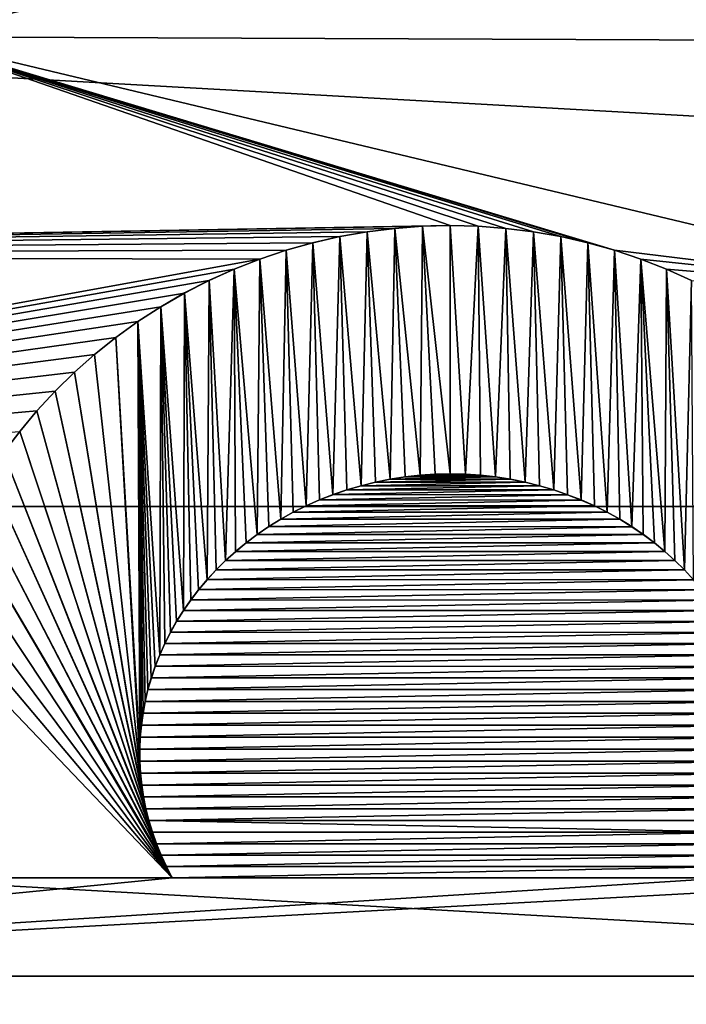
# Model space of a CAD drawing. Header units: metres. Extents: x -99 to 99, y -314 to 25.
# Tile 54 of 256: x -77.69 to -75.85, y -3.61 to -0.9. Entities that reach past the tile are written whole.
import ezdxf

# ---------------------------------------------------------------- set-up
doc = ezdxf.new("R2010")
doc.units = ezdxf.units.M
doc.layers.add('solid_K2442E1000C35', color=7, linetype='CONTINUOUS')

msp = doc.modelspace()

# ---------------------------------------------------------------- linework, layer by layer
at = {"layer": 'solid_K2442E1000C35'}
for points in [[(-56.625797, -2.239605, -4), (-96.5, 0, -4), (-56.5, 0, -4)], [(-96.374207, -2.239605, -4), (-96.5, 0, -4), (-56.625797, -2.239605, -4)], [(-76.490227, -0.598325, 109.29937), (-78, -0.257143, 109.29937), (-78, -0.942857, 109.29937)], [(-76.490227, -0.598325, 109.29937), (-78, -0.942857, 109.29937), (-75, -0.954111, 109.29937)], [(-76.490227, -0.598325, 109.249374), (-75, -0.954111, 109.249374), (-71.561562, -0.782206, 109.249374)], [(-75, -0.954111, 109.29937), (-75, -0.954111, 109.249374), (-76.490227, -0.598325, 109.249374)], [(-76.490227, -0.598325, 109.29937), (-75, -0.954111, 109.29937), (-76.490227, -0.598325, 109.249374)], [(-76.500046, -1.463575, 109.249374), (-78, -0.942857, 109.249374), (-81.255264, -1.545127, 109.249374)], [(-76.046585, -1.53174, 109.249374), (-75, -1.659098, 109.249374), (-78, -0.942857, 109.249374)], [(-78, -0.942857, 109.29937), (-78, -0.942857, 109.249374), (-75, -1.659098, 109.249374)], [(-76.120148, -1.51107, 109.249374), (-76.046585, -1.53174, 109.249374), (-78, -0.942857, 109.249374)], [(-76.194862, -1.494041, 109.249374), (-76.120148, -1.51107, 109.249374), (-78, -0.942857, 109.249374)], [(-76.27034, -1.480754, 109.249374), (-76.194862, -1.494041, 109.249374), (-78, -0.942857, 109.249374)], [(-76.346626, -1.471218, 109.249374), (-76.27034, -1.480754, 109.249374), (-78, -0.942857, 109.249374)], [(-76.423241, -1.46548, 109.249374), (-76.346626, -1.471218, 109.249374), (-78, -0.942857, 109.249374)], [(-76.500046, -1.463575, 109.249374), (-76.423241, -1.46548, 109.249374), (-78, -0.942857, 109.249374)], [(-75, -1.659098, 109.29937), (-78, -0.942857, 109.29937), (-75, -1.659098, 109.249374)], [(-75, -0.954111, 109.29937), (-78, -0.942857, 109.29937), (-75, -1.659098, 109.29937)], [(-76.576843, -1.465485, 109.249374), (-76.500046, -1.463575, 109.249374), (-81.255264, -1.545127, 109.249374)], [(-76.653465, -1.471228, 109.249374), (-76.576843, -1.465485, 109.249374), (-81.255264, -1.545127, 109.249374)], [(-76.653419, -1.471222, 109.29937), (-76.576843, -1.465485, 109.249374), (-76.653465, -1.471228, 109.249374)], [(-76.653419, -1.471222, 109.29937), (-76.576797, -1.465483, 109.29937), (-76.576843, -1.465485, 109.249374)], [(-76.583366, -2.152952, 109.29937), (-76.576797, -1.465483, 109.29937), (-76.653419, -1.471222, 109.29937)], [(-76.541695, -2.150208, 109.29937), (-76.576797, -1.465483, 109.29937), (-76.583366, -2.152952, 109.29937)], [(-76.576797, -1.465483, 109.29937), (-76.500046, -1.463575, 109.249374), (-76.576843, -1.465485, 109.249374)], [(-76.576797, -1.465483, 109.29937), (-76.5, -1.463575, 109.29937), (-76.500046, -1.463575, 109.249374)], [(-76.5, -2.149286, 109.29937), (-76.5, -1.463575, 109.29937), (-76.576797, -1.465483, 109.29937)], [(-76.5, -2.149286, 109.29937), (-76.576797, -1.465483, 109.29937), (-76.541695, -2.150208, 109.29937)], [(-76.5, -1.463575, 109.29937), (-76.423241, -1.46548, 109.249374), (-76.500046, -1.463575, 109.249374)], [(-76.5, -1.463575, 109.29937), (-76.423203, -1.465483, 109.29937), (-76.423241, -1.46548, 109.249374)], [(-76.458305, -2.150208, 109.29937), (-76.423203, -1.465483, 109.29937), (-76.5, -1.463575, 109.29937)], [(-76.458305, -2.150208, 109.29937), (-76.5, -1.463575, 109.29937), (-76.5, -2.149286, 109.29937)], [(-76.416634, -2.152952, 109.29937), (-76.423203, -1.465483, 109.29937), (-76.458305, -2.150208, 109.29937)], [(-76.423203, -1.465483, 109.29937), (-76.346626, -1.471218, 109.249374), (-76.423241, -1.46548, 109.249374)], [(-76.423203, -1.465483, 109.29937), (-76.346581, -1.471222, 109.29937), (-76.346626, -1.471218, 109.249374)], [(-76.37532, -2.15749, 109.29937), (-76.346581, -1.471222, 109.29937), (-76.423203, -1.465483, 109.29937)], [(-76.37532, -2.15749, 109.29937), (-76.423203, -1.465483, 109.29937), (-76.416634, -2.152952, 109.29937)], [(-76.729752, -1.480769, 109.249374), (-76.653465, -1.471228, 109.249374), (-81.255264, -1.545127, 109.249374)], [(-76.805222, -1.494058, 109.249374), (-76.729752, -1.480769, 109.249374), (-81.255264, -1.545127, 109.249374)], [(-76.879929, -1.511089, 109.249374), (-76.805222, -1.494058, 109.249374), (-81.255264, -1.545127, 109.249374)], [(-76.879883, -1.511077, 109.29937), (-76.805222, -1.494058, 109.249374), (-76.879929, -1.511089, 109.249374)], [(-76.879883, -1.511077, 109.29937), (-76.805168, -1.494048, 109.29937), (-76.805222, -1.494058, 109.249374)], [(-76.823929, -2.206506, 109.29937), (-76.805168, -1.494048, 109.29937), (-76.879883, -1.511077, 109.29937)], [(-76.785461, -2.193333, 109.29937), (-76.805168, -1.494048, 109.29937), (-76.823929, -2.206506, 109.29937)], [(-76.805168, -1.494048, 109.29937), (-76.729752, -1.480769, 109.249374), (-76.805222, -1.494058, 109.249374)], [(-76.805168, -1.494048, 109.29937), (-76.729698, -1.480761, 109.29937), (-76.729752, -1.480769, 109.249374)], [(-76.746208, -2.181791, 109.29937), (-76.729698, -1.480761, 109.29937), (-76.805168, -1.494048, 109.29937)], [(-76.746208, -2.181791, 109.29937), (-76.805168, -1.494048, 109.29937), (-76.785461, -2.193333, 109.29937)], [(-76.706329, -2.171981, 109.29937), (-76.729698, -1.480761, 109.29937), (-76.746208, -2.181791, 109.29937)], [(-76.729698, -1.480761, 109.29937), (-76.653465, -1.471228, 109.249374), (-76.729752, -1.480769, 109.249374)], [(-76.729698, -1.480761, 109.29937), (-76.653419, -1.471222, 109.29937), (-76.653465, -1.471228, 109.249374)], [(-76.66571, -2.163851, 109.29937), (-76.653419, -1.471222, 109.29937), (-76.729698, -1.480761, 109.29937)], [(-76.66571, -2.163851, 109.29937), (-76.729698, -1.480761, 109.29937), (-76.706329, -2.171981, 109.29937)], [(-76.62468, -2.15749, 109.29937), (-76.653419, -1.471222, 109.29937), (-76.66571, -2.163851, 109.29937)], [(-76.583366, -2.152952, 109.29937), (-76.653419, -1.471222, 109.29937), (-76.62468, -2.15749, 109.29937)], [(-76.33429, -2.163851, 109.29937), (-76.346581, -1.471222, 109.29937), (-76.37532, -2.15749, 109.29937)], [(-76.346581, -1.471222, 109.29937), (-76.27034, -1.480754, 109.249374), (-76.346626, -1.471218, 109.249374)], [(-76.346581, -1.471222, 109.29937), (-76.270302, -1.480761, 109.29937), (-76.27034, -1.480754, 109.249374)], [(-76.293671, -2.171981, 109.29937), (-76.270302, -1.480761, 109.29937), (-76.346581, -1.471222, 109.29937)], [(-76.293671, -2.171981, 109.29937), (-76.346581, -1.471222, 109.29937), (-76.33429, -2.163851, 109.29937)], [(-76.253792, -2.181791, 109.29937), (-76.270302, -1.480761, 109.29937), (-76.293671, -2.171981, 109.29937)], [(-76.270302, -1.480761, 109.29937), (-76.194862, -1.494041, 109.249374), (-76.27034, -1.480754, 109.249374)], [(-76.270302, -1.480761, 109.29937), (-76.194832, -1.494048, 109.29937), (-76.194862, -1.494041, 109.249374)], [(-76.214539, -2.193333, 109.29937), (-76.194832, -1.494048, 109.29937), (-76.270302, -1.480761, 109.29937)], [(-76.214539, -2.193333, 109.29937), (-76.270302, -1.480761, 109.29937), (-76.253792, -2.181791, 109.29937)], [(-76.176071, -2.206506, 109.29937), (-76.194832, -1.494048, 109.29937), (-76.214539, -2.193333, 109.29937)], [(-76.194832, -1.494048, 109.29937), (-76.120148, -1.51107, 109.249374), (-76.194862, -1.494041, 109.249374)], [(-76.194832, -1.494048, 109.29937), (-76.120117, -1.511077, 109.29937), (-76.120148, -1.51107, 109.249374)], [(-76.138588, -2.221209, 109.29937), (-76.120117, -1.511077, 109.29937), (-76.194832, -1.494048, 109.29937)], [(-76.138588, -2.221209, 109.29937), (-76.194832, -1.494048, 109.29937), (-76.176071, -2.206506, 109.29937)], [(-76.953491, -1.531765, 109.249374), (-76.879929, -1.511089, 109.249374), (-81.255264, -1.545127, 109.249374)], [(-76.953445, -1.531748, 109.29937), (-76.879929, -1.511089, 109.249374), (-76.953491, -1.531765, 109.249374)], [(-76.953445, -1.531748, 109.29937), (-76.879883, -1.511077, 109.29937), (-76.879929, -1.511089, 109.249374)], [(-76.89801, -2.237508, 109.29937), (-76.879883, -1.511077, 109.29937), (-76.953445, -1.531748, 109.29937)], [(-76.861412, -2.221209, 109.29937), (-76.879883, -1.511077, 109.29937), (-76.89801, -2.237508, 109.29937)], [(-76.823929, -2.206506, 109.29937), (-76.879883, -1.511077, 109.29937), (-76.861412, -2.221209, 109.29937)], [(-76.10199, -2.237508, 109.29937), (-76.120117, -1.511077, 109.29937), (-76.138588, -2.221209, 109.29937)], [(-76.120117, -1.511077, 109.29937), (-76.046585, -1.53174, 109.249374), (-76.120148, -1.51107, 109.249374)], [(-76.120117, -1.511077, 109.29937), (-76.046555, -1.531748, 109.29937), (-76.046585, -1.53174, 109.249374)], [(-76.066467, -2.255244, 109.29937), (-76.046555, -1.531748, 109.29937), (-76.120117, -1.511077, 109.29937)], [(-76.066467, -2.255244, 109.29937), (-76.120117, -1.511077, 109.29937), (-76.10199, -2.237508, 109.29937)], [(-77.025978, -1.5561, 109.249374), (-76.953491, -1.531765, 109.249374), (-81.255264, -1.545127, 109.249374)], [(-77.025978, -1.5561, 109.249374), (-81.255264, -1.545127, 109.249374), (-80.955009, -2.269986, 109.249374)], [(-77.025909, -1.556075, 109.29937), (-76.953491, -1.531765, 109.249374), (-77.025978, -1.5561, 109.249374)], [(-77.025909, -1.556075, 109.29937), (-76.953445, -1.531748, 109.29937), (-76.953491, -1.531765, 109.249374)], [(-76.96785, -2.274332, 109.29937), (-76.953445, -1.531748, 109.29937), (-77.025909, -1.556075, 109.29937)], [(-76.933533, -2.255244, 109.29937), (-76.953445, -1.531748, 109.29937), (-76.96785, -2.274332, 109.29937)], [(-76.89801, -2.237508, 109.29937), (-76.953445, -1.531748, 109.29937), (-76.933533, -2.255244, 109.29937)], [(-76.03215, -2.274332, 109.29937), (-76.046555, -1.531748, 109.29937), (-76.066467, -2.255244, 109.29937)], [(-76.046585, -1.53174, 109.249374), (-75.974121, -1.556063, 109.249374), (-75, -1.659098, 109.249374)], [(-76.046555, -1.531748, 109.29937), (-75.974121, -1.556063, 109.249374), (-76.046585, -1.53174, 109.249374)], [(-76.046555, -1.531748, 109.29937), (-75.974091, -1.556075, 109.29937), (-75.974121, -1.556063, 109.249374)], [(-75.998955, -2.294827, 109.29937), (-75.974091, -1.556075, 109.29937), (-76.046555, -1.531748, 109.29937)], [(-75.998955, -2.294827, 109.29937), (-76.046555, -1.531748, 109.29937), (-76.03215, -2.274332, 109.29937)], [(-77.096855, -1.583892, 109.249374), (-77.025978, -1.5561, 109.249374), (-80.955009, -2.269986, 109.249374)], [(-77.096786, -1.583863, 109.29937), (-77.025978, -1.5561, 109.249374), (-77.096855, -1.583892, 109.249374)], [(-77.096786, -1.583863, 109.29937), (-77.025909, -1.556075, 109.29937), (-77.025978, -1.5561, 109.249374)], [(-77.032921, -2.316518, 109.29937), (-77.025909, -1.556075, 109.29937), (-77.096786, -1.583863, 109.29937)], [(-77.001045, -2.294827, 109.29937), (-77.025909, -1.556075, 109.29937), (-77.032921, -2.316518, 109.29937)], [(-76.96785, -2.274332, 109.29937), (-77.025909, -1.556075, 109.29937), (-77.001045, -2.294827, 109.29937)], [(-75.967079, -2.316518, 109.29937), (-75.974091, -1.556075, 109.29937), (-75.998955, -2.294827, 109.29937)], [(-75.974121, -1.556063, 109.249374), (-75.903236, -1.583851, 109.249374), (-75, -1.659098, 109.249374)], [(-75.974091, -1.556075, 109.29937), (-75.903236, -1.583851, 109.249374), (-75.974121, -1.556063, 109.249374)], [(-75.974091, -1.556075, 109.29937), (-75.903214, -1.583863, 109.29937), (-75.903236, -1.583851, 109.249374)], [(-75.907394, -2.363373, 109.29937), (-75.903214, -1.583863, 109.29937), (-75.974091, -1.556075, 109.29937)], [(-75.936569, -2.339361, 109.29937), (-75.974091, -1.556075, 109.29937), (-75.967079, -2.316518, 109.29937)], [(-75.907394, -2.363373, 109.29937), (-75.974091, -1.556075, 109.29937), (-75.936569, -2.339361, 109.29937)], [(-77.166161, -1.615159, 109.249374), (-77.096855, -1.583892, 109.249374), (-80.955009, -2.269986, 109.249374)], [(-77.166107, -1.615135, 109.29937), (-77.096855, -1.583892, 109.249374), (-77.166161, -1.615159, 109.249374)], [(-77.166107, -1.615135, 109.29937), (-77.096786, -1.583863, 109.29937), (-77.096855, -1.583892, 109.249374)], [(-77.120338, -2.388357, 109.29937), (-77.096786, -1.583863, 109.29937), (-77.166107, -1.615135, 109.29937)], [(-77.092606, -2.363373, 109.29937), (-77.096786, -1.583863, 109.29937), (-77.120338, -2.388357, 109.29937)], [(-77.063431, -2.339361, 109.29937), (-77.096786, -1.583863, 109.29937), (-77.092606, -2.363373, 109.29937)], [(-77.032921, -2.316518, 109.29937), (-77.096786, -1.583863, 109.29937), (-77.063431, -2.339361, 109.29937)], [(-75.879662, -2.388357, 109.29937), (-75.903214, -1.583863, 109.29937), (-75.907394, -2.363373, 109.29937)], [(-75.903236, -1.583851, 109.249374), (-75.833908, -1.615126, 109.249374), (-75, -1.659098, 109.249374)], [(-75.903214, -1.583863, 109.29937), (-75.833908, -1.615126, 109.249374), (-75.903236, -1.583851, 109.249374)], [(-75.903214, -1.583863, 109.29937), (-75.833893, -1.615135, 109.29937), (-75.833908, -1.615126, 109.249374)], [(-75.853355, -2.414353, 109.29937), (-75.833893, -1.615135, 109.29937), (-75.903214, -1.583863, 109.29937)], [(-75.853355, -2.414353, 109.29937), (-75.903214, -1.583863, 109.29937), (-75.879662, -2.388357, 109.29937)], [(-77.233574, -1.649711, 109.249374), (-77.166161, -1.615159, 109.249374), (-80.955009, -2.269986, 109.249374)], [(-77.233528, -1.649686, 109.29937), (-77.166161, -1.615159, 109.249374), (-77.233574, -1.649711, 109.249374)], [(-77.233528, -1.649686, 109.29937), (-77.166107, -1.615135, 109.29937), (-77.166161, -1.615159, 109.249374)], [(-77.171494, -2.441289, 109.29937), (-77.166107, -1.615135, 109.29937), (-77.233528, -1.649686, 109.29937)], [(-77.146645, -2.414353, 109.29937), (-77.166107, -1.615135, 109.29937), (-77.171494, -2.441289, 109.29937)], [(-77.120338, -2.388357, 109.29937), (-77.166107, -1.615135, 109.29937), (-77.146645, -2.414353, 109.29937)], [(-75.828506, -2.441289, 109.29937), (-75.833893, -1.615135, 109.29937), (-75.853355, -2.414353, 109.29937)], [(-77.299072, -1.687551, 109.249374), (-77.233574, -1.649711, 109.249374), (-80.955009, -2.269986, 109.249374)], [(-77.299011, -1.687509, 109.29937), (-77.233574, -1.649711, 109.249374), (-77.299072, -1.687551, 109.249374)], [(-77.299011, -1.687509, 109.29937), (-77.233528, -1.649686, 109.29937), (-77.233574, -1.649711, 109.249374)], [(-77.236809, -2.526573, 109.29937), (-77.233528, -1.649686, 109.29937), (-77.299011, -1.687509, 109.29937)], [(-77.216576, -2.497414, 109.29937), (-77.233528, -1.649686, 109.29937), (-77.236809, -2.526573, 109.29937)], [(-77.194801, -2.468955, 109.29937), (-77.233528, -1.649686, 109.29937), (-77.216576, -2.497414, 109.29937)], [(-77.171494, -2.441289, 109.29937), (-77.233528, -1.649686, 109.29937), (-77.194801, -2.468955, 109.29937)], [(-77.362396, -1.728475, 109.249374), (-77.299072, -1.687551, 109.249374), (-80.955009, -2.269986, 109.249374)], [(-77.362312, -1.728421, 109.29937), (-77.299072, -1.687551, 109.249374), (-77.362396, -1.728475, 109.249374)], [(-77.362312, -1.728421, 109.29937), (-77.299011, -1.687509, 109.29937), (-77.299072, -1.687551, 109.249374)], [(-77.302132, -2.648782, 109.29937), (-77.299011, -1.687509, 109.29937), (-77.362312, -1.728421, 109.29937)], [(-77.288155, -2.617516, 109.29937), (-77.299011, -1.687509, 109.29937), (-77.302132, -2.648782, 109.29937)], [(-77.272606, -2.586655, 109.29937), (-77.299011, -1.687509, 109.29937), (-77.288155, -2.617516, 109.29937)], [(-77.255486, -2.556297, 109.29937), (-77.299011, -1.687509, 109.29937), (-77.272606, -2.586655, 109.29937)], [(-77.236809, -2.526573, 109.29937), (-77.299011, -1.687509, 109.29937), (-77.255486, -2.556297, 109.29937)], [(-77.423378, -1.772391, 109.249374), (-77.362396, -1.728475, 109.249374), (-80.955009, -2.269986, 109.249374)], [(-77.423317, -1.772346, 109.29937), (-77.362396, -1.728475, 109.249374), (-77.423378, -1.772391, 109.249374)], [(-77.423317, -1.772346, 109.29937), (-77.362312, -1.728421, 109.29937), (-77.362396, -1.728475, 109.249374)], [(-77.357048, -2.909197, 109.29937), (-77.362312, -1.728421, 109.29937), (-77.423317, -1.772346, 109.29937)], [(-77.355705, -2.876137, 109.29937), (-77.362312, -1.728421, 109.29937), (-77.357048, -2.909197, 109.29937)], [(-77.352791, -2.843063, 109.29937), (-77.362312, -1.728421, 109.29937), (-77.355705, -2.876137, 109.29937)], [(-77.348289, -2.810136, 109.29937), (-77.362312, -1.728421, 109.29937), (-77.352791, -2.843063, 109.29937)], [(-77.342224, -2.7774, 109.29937), (-77.362312, -1.728421, 109.29937), (-77.348289, -2.810136, 109.29937)], [(-77.334572, -2.744834, 109.29937), (-77.362312, -1.728421, 109.29937), (-77.342224, -2.7774, 109.29937)], [(-77.32534, -2.712549, 109.29937), (-77.362312, -1.728421, 109.29937), (-77.334572, -2.744834, 109.29937)], [(-77.314529, -2.680511, 109.29937), (-77.362312, -1.728421, 109.29937), (-77.32534, -2.712549, 109.29937)], [(-77.302132, -2.648782, 109.29937), (-77.362312, -1.728421, 109.29937), (-77.314529, -2.680511, 109.29937)], [(-77.481934, -1.819181, 109.249374), (-77.423378, -1.772391, 109.249374), (-80.955009, -2.269986, 109.249374)], [(-77.481895, -1.819148, 109.29937), (-77.423378, -1.772391, 109.249374), (-77.481934, -1.819181, 109.249374)], [(-77.481895, -1.819148, 109.29937), (-77.423317, -1.772346, 109.29937), (-77.423378, -1.772391, 109.249374)], [(-77.354996, -2.975317, 109.29937), (-77.423317, -1.772346, 109.29937), (-77.481895, -1.819148, 109.29937)], [(-77.356812, -2.942267, 109.29937), (-77.423317, -1.772346, 109.29937), (-77.354996, -2.975317, 109.29937)], [(-77.357048, -2.909197, 109.29937), (-77.423317, -1.772346, 109.29937), (-77.356812, -2.942267, 109.29937)], [(-77.537819, -1.868636, 109.249374), (-77.481934, -1.819181, 109.249374), (-80.955009, -2.269986, 109.249374)], [(-77.537773, -1.868596, 109.29937), (-77.481934, -1.819181, 109.249374), (-77.537819, -1.868636, 109.249374)], [(-77.537773, -1.868596, 109.29937), (-77.481895, -1.819148, 109.29937), (-77.481934, -1.819181, 109.249374)], [(-77.351601, -3.008273, 109.29937), (-77.481895, -1.819148, 109.29937), (-77.537773, -1.868596, 109.29937)], [(-77.354996, -2.975317, 109.29937), (-77.481895, -1.819148, 109.29937), (-77.351601, -3.008273, 109.29937)], [(-77.591026, -1.920735, 109.249374), (-77.537819, -1.868636, 109.249374), (-80.955009, -2.269986, 109.249374)], [(-77.590981, -1.920682, 109.29937), (-77.537819, -1.868636, 109.249374), (-77.591026, -1.920735, 109.249374)], [(-77.590981, -1.920682, 109.29937), (-77.537773, -1.868596, 109.29937), (-77.537819, -1.868636, 109.249374)], [(-77.346619, -3.041191, 109.29937), (-77.537773, -1.868596, 109.29937), (-77.590981, -1.920682, 109.29937)], [(-77.351601, -3.008273, 109.29937), (-77.537773, -1.868596, 109.29937), (-77.346619, -3.041191, 109.29937)], [(-77.641342, -1.975214, 109.249374), (-77.591026, -1.920735, 109.249374), (-80.955009, -2.269986, 109.249374)], [(-77.641296, -1.975162, 109.29937), (-77.591026, -1.920735, 109.249374), (-77.641342, -1.975214, 109.249374)], [(-77.641296, -1.975162, 109.29937), (-77.590981, -1.920682, 109.29937), (-77.591026, -1.920735, 109.249374)], [(-77.340065, -3.07394, 109.29937), (-77.590981, -1.920682, 109.29937), (-77.641296, -1.975162, 109.29937)], [(-77.346619, -3.041191, 109.29937), (-77.590981, -1.920682, 109.29937), (-77.340065, -3.07394, 109.29937)], [(-77.688782, -2.032092, 109.249374), (-77.641342, -1.975214, 109.249374), (-80.955009, -2.269986, 109.249374)], [(-77.688744, -2.032051, 109.29937), (-77.641342, -1.975214, 109.249374), (-77.688782, -2.032092, 109.249374)], [(-77.688744, -2.032051, 109.29937), (-77.641296, -1.975162, 109.29937), (-77.641342, -1.975214, 109.249374)], [(-77.33194, -3.106403, 109.29937), (-77.641296, -1.975162, 109.29937), (-77.688744, -2.032051, 109.29937)], [(-77.340065, -3.07394, 109.29937), (-77.641296, -1.975162, 109.29937), (-77.33194, -3.106403, 109.29937)], [(-77.733032, -2.090934, 109.29937), (-77.688744, -2.032051, 109.29937), (-77.688782, -2.032092, 109.249374)], [(-77.322235, -3.138639, 109.29937), (-77.688744, -2.032051, 109.29937), (-77.733032, -2.090934, 109.29937)], [(-77.33194, -3.106403, 109.29937), (-77.688744, -2.032051, 109.29937), (-77.322235, -3.138639, 109.29937)], [(-77.310951, -3.170548, 109.29937), (-77.733032, -2.090934, 109.29937), (-77.774185, -2.151846, 109.29937)], [(-77.322235, -3.138639, 109.29937), (-77.733032, -2.090934, 109.29937), (-77.310951, -3.170548, 109.29937)], [(-77.29808, -3.202057, 109.29937), (-77.774185, -2.151846, 109.29937), (-77.812073, -2.214523, 109.29937)], [(-77.310951, -3.170548, 109.29937), (-77.774185, -2.151846, 109.29937), (-77.29808, -3.202057, 109.29937)], [(-76.706329, -2.171981, 109.29937), (-76.746208, -2.181791, 109.29937), (-76.745949, -2.181723, 109.249374)], [(-76.293579, -2.172001, 109.249374), (-76.706085, -2.171923, 109.249374), (-76.745949, -2.181723, 109.249374)], [(-76.706329, -2.171981, 109.29937), (-76.745949, -2.181723, 109.249374), (-76.706085, -2.171923, 109.249374)], [(-76.253708, -2.181816, 109.249374), (-76.293579, -2.172001, 109.249374), (-76.745949, -2.181723, 109.249374)], [(-76.66571, -2.163851, 109.29937), (-76.706329, -2.171981, 109.29937), (-76.706085, -2.171923, 109.249374)], [(-76.33416, -2.163872, 109.249374), (-76.665527, -2.163814, 109.249374), (-76.706085, -2.171923, 109.249374)], [(-76.66571, -2.163851, 109.29937), (-76.706085, -2.171923, 109.249374), (-76.665527, -2.163814, 109.249374)], [(-76.293579, -2.172001, 109.249374), (-76.33416, -2.163872, 109.249374), (-76.706085, -2.171923, 109.249374)], [(-76.62468, -2.15749, 109.29937), (-76.66571, -2.163851, 109.29937), (-76.665527, -2.163814, 109.249374)], [(-76.375168, -2.15751, 109.249374), (-76.624542, -2.157471, 109.249374), (-76.665527, -2.163814, 109.249374)], [(-76.62468, -2.15749, 109.29937), (-76.665527, -2.163814, 109.249374), (-76.624542, -2.157471, 109.249374)], [(-76.33416, -2.163872, 109.249374), (-76.375168, -2.15751, 109.249374), (-76.665527, -2.163814, 109.249374)], [(-76.583366, -2.152952, 109.29937), (-76.62468, -2.15749, 109.29937), (-76.624542, -2.157471, 109.249374)], [(-76.416458, -2.152967, 109.249374), (-76.583229, -2.152943, 109.249374), (-76.624542, -2.157471, 109.249374)], [(-76.583366, -2.152952, 109.29937), (-76.624542, -2.157471, 109.249374), (-76.583229, -2.152943, 109.249374)], [(-76.375168, -2.15751, 109.249374), (-76.416458, -2.152967, 109.249374), (-76.624542, -2.157471, 109.249374)], [(-76.541695, -2.150208, 109.29937), (-76.583366, -2.152952, 109.29937), (-76.583229, -2.152943, 109.249374)], [(-76.458107, -2.150215, 109.249374), (-76.541512, -2.150203, 109.249374), (-76.583229, -2.152943, 109.249374)], [(-76.541695, -2.150208, 109.29937), (-76.583229, -2.152943, 109.249374), (-76.541512, -2.150203, 109.249374)], [(-76.416458, -2.152967, 109.249374), (-76.458107, -2.150215, 109.249374), (-76.583229, -2.152943, 109.249374)], [(-76.5, -2.149286, 109.29937), (-76.541695, -2.150208, 109.29937), (-76.541512, -2.150203, 109.249374)], [(-76.458107, -2.150215, 109.249374), (-76.499794, -2.149286, 109.249374), (-76.541512, -2.150203, 109.249374)], [(-76.5, -2.149286, 109.29937), (-76.541512, -2.150203, 109.249374), (-76.499794, -2.149286, 109.249374)], [(-76.458305, -2.150208, 109.29937), (-76.5, -2.149286, 109.29937), (-76.499794, -2.149286, 109.249374)], [(-76.458305, -2.150208, 109.29937), (-76.499794, -2.149286, 109.249374), (-76.458107, -2.150215, 109.249374)], [(-76.416634, -2.152952, 109.29937), (-76.458305, -2.150208, 109.29937), (-76.458107, -2.150215, 109.249374)], [(-76.416634, -2.152952, 109.29937), (-76.458107, -2.150215, 109.249374), (-76.416458, -2.152967, 109.249374)], [(-76.37532, -2.15749, 109.29937), (-76.416634, -2.152952, 109.29937), (-76.416458, -2.152967, 109.249374)], [(-76.37532, -2.15749, 109.29937), (-76.416458, -2.152967, 109.249374), (-76.375168, -2.15751, 109.249374)], [(-76.33429, -2.163851, 109.29937), (-76.37532, -2.15749, 109.29937), (-76.375168, -2.15751, 109.249374)], [(-76.33429, -2.163851, 109.29937), (-76.375168, -2.15751, 109.249374), (-76.33416, -2.163872, 109.249374)], [(-76.293671, -2.171981, 109.29937), (-76.33429, -2.163851, 109.29937), (-76.33416, -2.163872, 109.249374)], [(-76.293671, -2.171981, 109.29937), (-76.33416, -2.163872, 109.249374), (-76.293579, -2.172001, 109.249374)], [(-76.253792, -2.181791, 109.29937), (-76.293671, -2.171981, 109.29937), (-76.293579, -2.172001, 109.249374)], [(-76.253792, -2.181791, 109.29937), (-76.293579, -2.172001, 109.249374), (-76.253708, -2.181816, 109.249374)], [(-76.785461, -2.193333, 109.29937), (-76.823929, -2.206506, 109.29937), (-76.823753, -2.206441, 109.249374)], [(-76.214432, -2.19337, 109.249374), (-76.78524, -2.193266, 109.249374), (-76.823753, -2.206441, 109.249374)], [(-76.785461, -2.193333, 109.29937), (-76.823753, -2.206441, 109.249374), (-76.78524, -2.193266, 109.249374)], [(-76.175941, -2.206553, 109.249374), (-76.214432, -2.19337, 109.249374), (-76.823753, -2.206441, 109.249374)], [(-76.746208, -2.181791, 109.29937), (-76.785461, -2.193333, 109.29937), (-76.78524, -2.193266, 109.249374)], [(-76.253708, -2.181816, 109.249374), (-76.745949, -2.181723, 109.249374), (-76.78524, -2.193266, 109.249374)], [(-76.746208, -2.181791, 109.29937), (-76.78524, -2.193266, 109.249374), (-76.745949, -2.181723, 109.249374)], [(-76.214432, -2.19337, 109.249374), (-76.253708, -2.181816, 109.249374), (-76.78524, -2.193266, 109.249374)], [(-76.214539, -2.193333, 109.29937), (-76.253792, -2.181791, 109.29937), (-76.253708, -2.181816, 109.249374)], [(-76.214539, -2.193333, 109.29937), (-76.253708, -2.181816, 109.249374), (-76.214432, -2.19337, 109.249374)], [(-76.176071, -2.206506, 109.29937), (-76.214539, -2.193333, 109.29937), (-76.214432, -2.19337, 109.249374)], [(-76.176071, -2.206506, 109.29937), (-76.214432, -2.19337, 109.249374), (-76.175941, -2.206553, 109.249374)], [(-77.28363, -3.233207, 109.29937), (-77.812073, -2.214523, 109.29937), (-77.846703, -2.279004, 109.29937)], [(-77.29808, -3.202057, 109.29937), (-77.812073, -2.214523, 109.29937), (-77.28363, -3.233207, 109.29937)], [(-76.861412, -2.221209, 109.29937), (-76.89801, -2.237508, 109.29937), (-76.897827, -2.23742, 109.249374)], [(-76.138474, -2.221256, 109.249374), (-76.861244, -2.221137, 109.249374), (-76.897827, -2.23742, 109.249374)], [(-76.861412, -2.221209, 109.29937), (-76.897827, -2.23742, 109.249374), (-76.861244, -2.221137, 109.249374)], [(-76.101898, -2.237546, 109.249374), (-76.138474, -2.221256, 109.249374), (-76.897827, -2.23742, 109.249374)], [(-76.823929, -2.206506, 109.29937), (-76.861412, -2.221209, 109.29937), (-76.861244, -2.221137, 109.249374)], [(-76.175941, -2.206553, 109.249374), (-76.823753, -2.206441, 109.249374), (-76.861244, -2.221137, 109.249374)], [(-76.823929, -2.206506, 109.29937), (-76.861244, -2.221137, 109.249374), (-76.823753, -2.206441, 109.249374)], [(-76.138474, -2.221256, 109.249374), (-76.175941, -2.206553, 109.249374), (-76.861244, -2.221137, 109.249374)], [(-76.138588, -2.221209, 109.29937), (-76.176071, -2.206506, 109.29937), (-76.175941, -2.206553, 109.249374)], [(-76.138588, -2.221209, 109.29937), (-76.175941, -2.206553, 109.249374), (-76.138474, -2.221256, 109.249374)], [(-76.10199, -2.237508, 109.29937), (-76.138588, -2.221209, 109.29937), (-76.138474, -2.221256, 109.249374)], [(-76.10199, -2.237508, 109.29937), (-76.138474, -2.221256, 109.249374), (-76.101898, -2.237546, 109.249374)], [(-96.374207, -2.239605, -4), (-56.625797, -2.239605, -4), (-57.001354, -4.450076, -4)], [(-96.374207, -2.239605, -4), (-57.001354, -4.450076, -4), (-95.998642, -4.450076, -4)], [(-76.933533, -2.255244, 109.29937), (-76.96785, -2.274332, 109.29937), (-76.967651, -2.274212, 109.249374)], [(-76.066406, -2.255275, 109.249374), (-76.933334, -2.255139, 109.249374), (-76.967651, -2.274212, 109.249374)], [(-76.933533, -2.255244, 109.29937), (-76.967651, -2.274212, 109.249374), (-76.933334, -2.255139, 109.249374)], [(-76.032089, -2.274366, 109.249374), (-76.066406, -2.255275, 109.249374), (-76.967651, -2.274212, 109.249374)], [(-76.89801, -2.237508, 109.29937), (-76.933533, -2.255244, 109.29937), (-76.933334, -2.255139, 109.249374)], [(-76.101898, -2.237546, 109.249374), (-76.897827, -2.23742, 109.249374), (-76.933334, -2.255139, 109.249374)], [(-76.89801, -2.237508, 109.29937), (-76.933334, -2.255139, 109.249374), (-76.897827, -2.23742, 109.249374)], [(-76.066406, -2.255275, 109.249374), (-76.101898, -2.237546, 109.249374), (-76.933334, -2.255139, 109.249374)], [(-76.066467, -2.255244, 109.29937), (-76.10199, -2.237508, 109.29937), (-76.101898, -2.237546, 109.249374)], [(-76.066467, -2.255244, 109.29937), (-76.101898, -2.237546, 109.249374), (-76.066406, -2.255275, 109.249374)], [(-76.03215, -2.274332, 109.29937), (-76.066467, -2.255244, 109.29937), (-76.066406, -2.255275, 109.249374)], [(-76.03215, -2.274332, 109.29937), (-76.066406, -2.255275, 109.249374), (-76.032089, -2.274366, 109.249374)], [(-77.267601, -3.264, 109.29937), (-77.846703, -2.279004, 109.29937), (-77.877922, -2.344912, 109.29937)], [(-77.28363, -3.233207, 109.29937), (-77.846703, -2.279004, 109.29937), (-77.267601, -3.264, 109.29937)], [(-76.96785, -2.274332, 109.29937), (-77.001045, -2.294827, 109.29937), (-77.000839, -2.294692, 109.249374)], [(-76.032089, -2.274366, 109.249374), (-76.967651, -2.274212, 109.249374), (-77.000839, -2.294692, 109.249374)], [(-76.96785, -2.274332, 109.29937), (-77.000839, -2.294692, 109.249374), (-76.967651, -2.274212, 109.249374)], [(-75.998894, -2.294871, 109.249374), (-76.032089, -2.274366, 109.249374), (-77.000839, -2.294692, 109.249374)], [(-75.998955, -2.294827, 109.29937), (-76.03215, -2.274332, 109.29937), (-76.032089, -2.274366, 109.249374)], [(-75.998955, -2.294827, 109.29937), (-76.032089, -2.274366, 109.249374), (-75.998894, -2.294871, 109.249374)], [(-77.001045, -2.294827, 109.29937), (-77.032921, -2.316518, 109.29937), (-77.032722, -2.316375, 109.249374)], [(-75.998894, -2.294871, 109.249374), (-77.000839, -2.294692, 109.249374), (-77.032722, -2.316375, 109.249374)], [(-77.001045, -2.294827, 109.29937), (-77.032722, -2.316375, 109.249374), (-77.000839, -2.294692, 109.249374)], [(-75.967003, -2.316571, 109.249374), (-75.998894, -2.294871, 109.249374), (-77.032722, -2.316375, 109.249374)], [(-75.967079, -2.316518, 109.29937), (-75.998955, -2.294827, 109.29937), (-75.998894, -2.294871, 109.249374)], [(-75.967079, -2.316518, 109.29937), (-75.998894, -2.294871, 109.249374), (-75.967003, -2.316571, 109.249374)], [(-77.032921, -2.316518, 109.29937), (-77.063431, -2.339361, 109.29937), (-77.063255, -2.339228, 109.249374)], [(-75.967003, -2.316571, 109.249374), (-77.032722, -2.316375, 109.249374), (-77.063255, -2.339228, 109.249374)], [(-77.032921, -2.316518, 109.29937), (-77.063255, -2.339228, 109.249374), (-77.032722, -2.316375, 109.249374)], [(-75.936501, -2.339416, 109.249374), (-75.967003, -2.316571, 109.249374), (-77.063255, -2.339228, 109.249374)], [(-75.936569, -2.339361, 109.29937), (-75.967079, -2.316518, 109.29937), (-75.967003, -2.316571, 109.249374)], [(-75.936569, -2.339361, 109.29937), (-75.967003, -2.316571, 109.249374), (-75.936501, -2.339416, 109.249374)], [(-77.267601, -3.264, 109.29937), (-77.877922, -2.344912, 109.29937), (-77.905663, -2.412117, 109.29937)], [(-77.092606, -2.363373, 109.29937), (-77.120338, -2.388357, 109.29937), (-77.120216, -2.388243, 109.249374)], [(-75.907333, -2.363426, 109.249374), (-77.092468, -2.363256, 109.249374), (-77.120216, -2.388243, 109.249374)], [(-77.092606, -2.363373, 109.29937), (-77.120216, -2.388243, 109.249374), (-77.092468, -2.363256, 109.249374)], [(-75.879608, -2.388408, 109.249374), (-75.907333, -2.363426, 109.249374), (-77.120216, -2.388243, 109.249374)], [(-77.063431, -2.339361, 109.29937), (-77.092606, -2.363373, 109.29937), (-77.092468, -2.363256, 109.249374)], [(-75.936501, -2.339416, 109.249374), (-77.063255, -2.339228, 109.249374), (-77.092468, -2.363256, 109.249374)], [(-77.063431, -2.339361, 109.29937), (-77.092468, -2.363256, 109.249374), (-77.063255, -2.339228, 109.249374)], [(-75.907333, -2.363426, 109.249374), (-75.936501, -2.339416, 109.249374), (-77.092468, -2.363256, 109.249374)], [(-75.907394, -2.363373, 109.29937), (-75.936569, -2.339361, 109.29937), (-75.936501, -2.339416, 109.249374)], [(-75.907394, -2.363373, 109.29937), (-75.936501, -2.339416, 109.249374), (-75.907333, -2.363426, 109.249374)], [(-75.879662, -2.388357, 109.29937), (-75.907394, -2.363373, 109.29937), (-75.907333, -2.363426, 109.249374)], [(-75.879662, -2.388357, 109.29937), (-75.907333, -2.363426, 109.249374), (-75.879608, -2.388408, 109.249374)], [(-77.120338, -2.388357, 109.29937), (-77.146645, -2.414353, 109.29937), (-77.146507, -2.414209, 109.249374)], [(-75.879608, -2.388408, 109.249374), (-77.120216, -2.388243, 109.249374), (-77.146507, -2.414209, 109.249374)], [(-77.120338, -2.388357, 109.29937), (-77.146507, -2.414209, 109.249374), (-77.120216, -2.388243, 109.249374)], [(-75.85331, -2.414398, 109.249374), (-75.879608, -2.388408, 109.249374), (-77.146507, -2.414209, 109.249374)], [(-75.853355, -2.414353, 109.29937), (-75.879662, -2.388357, 109.29937), (-75.879608, -2.388408, 109.249374)], [(-75.853355, -2.414353, 109.29937), (-75.879608, -2.388408, 109.249374), (-75.85331, -2.414398, 109.249374)], [(-77.267601, -3.264, 109.29937), (-77.905663, -2.412117, 109.29937), (-77.929909, -2.480498, 109.29937)], [(-77.146645, -2.414353, 109.29937), (-77.171494, -2.441289, 109.29937), (-77.171341, -2.441108, 109.249374)], [(-75.85331, -2.414398, 109.249374), (-77.146507, -2.414209, 109.249374), (-77.171341, -2.441108, 109.249374)], [(-77.146645, -2.414353, 109.29937), (-77.171341, -2.441108, 109.249374), (-77.146507, -2.414209, 109.249374)], [(-75.828468, -2.441328, 109.249374), (-75.85331, -2.414398, 109.249374), (-77.171341, -2.441108, 109.249374)], [(-75.828506, -2.441289, 109.29937), (-75.853355, -2.414353, 109.29937), (-75.85331, -2.414398, 109.249374)], [(-75.828506, -2.441289, 109.29937), (-75.85331, -2.414398, 109.249374), (-75.828468, -2.441328, 109.249374)], [(-77.171494, -2.441289, 109.29937), (-77.194801, -2.468955, 109.29937), (-77.194649, -2.468766, 109.249374)], [(-75.828468, -2.441328, 109.249374), (-77.171341, -2.441108, 109.249374), (-77.194649, -2.468766, 109.249374)], [(-77.171494, -2.441289, 109.29937), (-77.194649, -2.468766, 109.249374), (-77.171341, -2.441108, 109.249374)], [(-75.805168, -2.468992, 109.249374), (-75.828468, -2.441328, 109.249374), (-77.194649, -2.468766, 109.249374)], [(-77.194801, -2.468955, 109.29937), (-77.216576, -2.497414, 109.29937), (-77.216454, -2.497257, 109.249374)], [(-75.805168, -2.468992, 109.249374), (-77.194649, -2.468766, 109.249374), (-77.216454, -2.497257, 109.249374)], [(-77.194801, -2.468955, 109.29937), (-77.216454, -2.497257, 109.249374), (-77.194649, -2.468766, 109.249374)], [(-75.783394, -2.497456, 109.249374), (-75.805168, -2.468992, 109.249374), (-77.216454, -2.497257, 109.249374)], [(-77.267601, -3.264, 109.29937), (-77.929909, -2.480498, 109.29937), (-77.950623, -2.549935, 109.29937)], [(-77.216576, -2.497414, 109.29937), (-77.236809, -2.526573, 109.29937), (-77.236732, -2.526455, 109.249374)], [(-75.783394, -2.497456, 109.249374), (-77.216454, -2.497257, 109.249374), (-77.236732, -2.526455, 109.249374)], [(-77.216576, -2.497414, 109.29937), (-77.236732, -2.526455, 109.249374), (-77.216454, -2.497257, 109.249374)], [(-75.763161, -2.526619, 109.249374), (-75.783394, -2.497456, 109.249374), (-77.236732, -2.526455, 109.249374)], [(-77.236809, -2.526573, 109.29937), (-77.255486, -2.556297, 109.29937), (-77.255417, -2.556185, 109.249374)], [(-75.763161, -2.526619, 109.249374), (-77.236732, -2.526455, 109.249374), (-77.255417, -2.556185, 109.249374)], [(-77.236809, -2.526573, 109.29937), (-77.255417, -2.556185, 109.249374), (-77.236732, -2.526455, 109.249374)], [(-75.744492, -2.556336, 109.249374), (-75.763161, -2.526619, 109.249374), (-77.255417, -2.556185, 109.249374)], [(-77.267601, -3.264, 109.29937), (-77.950623, -2.549935, 109.29937), (-77.957779, -3.264, 109.29937)], [(-77.255486, -2.556297, 109.29937), (-77.272606, -2.586655, 109.29937), (-77.272537, -2.586518, 109.249374)], [(-75.744492, -2.556336, 109.249374), (-77.255417, -2.556185, 109.249374), (-77.272537, -2.586518, 109.249374)], [(-77.255486, -2.556297, 109.29937), (-77.272537, -2.586518, 109.249374), (-77.255417, -2.556185, 109.249374)], [(-75.727386, -2.586676, 109.249374), (-75.744492, -2.556336, 109.249374), (-77.272537, -2.586518, 109.249374)], [(-77.272606, -2.586655, 109.29937), (-77.288155, -2.617516, 109.29937), (-77.288078, -2.617356, 109.249374)], [(-75.727386, -2.586676, 109.249374), (-77.272537, -2.586518, 109.249374), (-77.288078, -2.617356, 109.249374)], [(-77.272606, -2.586655, 109.29937), (-77.288078, -2.617356, 109.249374), (-77.272537, -2.586518, 109.249374)], [(-75.711838, -2.617522, 109.249374), (-75.727386, -2.586676, 109.249374), (-77.288078, -2.617356, 109.249374)], [(-77.288155, -2.617516, 109.29937), (-77.302132, -2.648782, 109.29937), (-77.302063, -2.648634, 109.249374)], [(-75.711838, -2.617522, 109.249374), (-77.288078, -2.617356, 109.249374), (-77.302063, -2.648634, 109.249374)], [(-77.288155, -2.617516, 109.29937), (-77.302063, -2.648634, 109.249374), (-77.288078, -2.617356, 109.249374)], [(-75.697868, -2.648787, 109.249374), (-75.711838, -2.617522, 109.249374), (-77.302063, -2.648634, 109.249374)], [(-77.302132, -2.648782, 109.29937), (-77.314529, -2.680511, 109.29937), (-77.314484, -2.680401, 109.249374)], [(-75.697868, -2.648787, 109.249374), (-77.302063, -2.648634, 109.249374), (-77.314484, -2.680401, 109.249374)], [(-77.302132, -2.648782, 109.29937), (-77.314484, -2.680401, 109.249374), (-77.302063, -2.648634, 109.249374)], [(-75.685471, -2.680528, 109.249374), (-75.697868, -2.648787, 109.249374), (-77.314484, -2.680401, 109.249374)], [(-77.314529, -2.680511, 109.29937), (-77.32534, -2.712549, 109.29937), (-77.325317, -2.712471, 109.249374)], [(-75.685471, -2.680528, 109.249374), (-77.314484, -2.680401, 109.249374), (-77.325317, -2.712471, 109.249374)], [(-77.314529, -2.680511, 109.29937), (-77.325317, -2.712471, 109.249374), (-77.314484, -2.680401, 109.249374)], [(-75.674644, -2.712575, 109.249374), (-75.685471, -2.680528, 109.249374), (-77.325317, -2.712471, 109.249374)], [(-77.32534, -2.712549, 109.29937), (-77.334572, -2.744834, 109.29937), (-77.334557, -2.744763, 109.249374)], [(-75.674644, -2.712575, 109.249374), (-77.325317, -2.712471, 109.249374), (-77.334557, -2.744763, 109.249374)], [(-77.32534, -2.712549, 109.29937), (-77.334557, -2.744763, 109.249374), (-77.325317, -2.712471, 109.249374)], [(-75.665421, -2.744857, 109.249374), (-75.674644, -2.712575, 109.249374), (-77.334557, -2.744763, 109.249374)], [(-77.334572, -2.744834, 109.29937), (-77.342224, -2.7774, 109.29937), (-77.342209, -2.777327, 109.249374)], [(-75.665421, -2.744857, 109.249374), (-77.334557, -2.744763, 109.249374), (-77.342209, -2.777327, 109.249374)], [(-77.334572, -2.744834, 109.29937), (-77.342209, -2.777327, 109.249374), (-77.334557, -2.744763, 109.249374)], [(-75.657776, -2.777415, 109.249374), (-75.665421, -2.744857, 109.249374), (-77.342209, -2.777327, 109.249374)], [(-77.342224, -2.7774, 109.29937), (-77.348289, -2.810136, 109.29937), (-77.348282, -2.810065, 109.249374)], [(-75.657776, -2.777415, 109.249374), (-77.342209, -2.777327, 109.249374), (-77.348282, -2.810065, 109.249374)], [(-77.342224, -2.7774, 109.29937), (-77.348282, -2.810065, 109.249374), (-77.342209, -2.777327, 109.249374)], [(-75.651711, -2.810145, 109.249374), (-75.657776, -2.777415, 109.249374), (-77.348282, -2.810065, 109.249374)], [(-77.348289, -2.810136, 109.29937), (-77.352791, -2.843063, 109.29937), (-77.352783, -2.843011, 109.249374)], [(-75.651711, -2.810145, 109.249374), (-77.348282, -2.810065, 109.249374), (-77.352783, -2.843011, 109.249374)], [(-77.348289, -2.810136, 109.29937), (-77.352783, -2.843011, 109.249374), (-77.348282, -2.810065, 109.249374)], [(-75.647209, -2.843074, 109.249374), (-75.651711, -2.810145, 109.249374), (-77.352783, -2.843011, 109.249374)], [(-75.647209, -2.843074, 109.249374), (-77.352783, -2.843011, 109.249374), (-77.355705, -2.876108, 109.249374)], [(-77.352791, -2.843063, 109.29937), (-77.355705, -2.876108, 109.249374), (-77.352783, -2.843011, 109.249374)], [(-77.352791, -2.843063, 109.29937), (-77.355705, -2.876137, 109.29937), (-77.355705, -2.876108, 109.249374)], [(-75.644295, -2.876152, 109.249374), (-75.647209, -2.843074, 109.249374), (-77.355705, -2.876108, 109.249374)], [(-75.644295, -2.876152, 109.249374), (-77.355705, -2.876108, 109.249374), (-77.357048, -2.909184, 109.249374)], [(-77.355705, -2.876137, 109.29937), (-77.357048, -2.909184, 109.249374), (-77.355705, -2.876108, 109.249374)], [(-77.355705, -2.876137, 109.29937), (-77.357048, -2.909197, 109.29937), (-77.357048, -2.909184, 109.249374)], [(-75.642952, -2.909214, 109.249374), (-75.644295, -2.876152, 109.249374), (-77.357048, -2.909184, 109.249374)], [(-75.642952, -2.909214, 109.249374), (-77.357048, -2.909184, 109.249374), (-77.356812, -2.942262, 109.249374)], [(-77.357048, -2.909197, 109.29937), (-77.356812, -2.942262, 109.249374), (-77.357048, -2.909184, 109.249374)], [(-77.357048, -2.909197, 109.29937), (-77.356812, -2.942267, 109.29937), (-77.356812, -2.942262, 109.249374)], [(-75.643188, -2.942283, 109.249374), (-75.642952, -2.909214, 109.249374), (-77.356812, -2.942262, 109.249374)], [(-75.643188, -2.942283, 109.249374), (-77.356812, -2.942262, 109.249374), (-77.354996, -2.975316, 109.249374)], [(-77.354996, -2.975317, 109.29937), (-77.354996, -2.975316, 109.249374), (-77.356812, -2.942262, 109.249374)], [(-77.356812, -2.942267, 109.29937), (-77.354996, -2.975317, 109.29937), (-77.356812, -2.942262, 109.249374)], [(-75.645004, -2.975331, 109.249374), (-75.643188, -2.942283, 109.249374), (-77.354996, -2.975316, 109.249374)], [(-75.645004, -2.975331, 109.249374), (-77.354996, -2.975316, 109.249374), (-77.351601, -3.008276, 109.249374)], [(-77.351601, -3.008273, 109.29937), (-77.351601, -3.008276, 109.249374), (-77.354996, -2.975316, 109.249374)], [(-77.354996, -2.975317, 109.29937), (-77.351601, -3.008273, 109.29937), (-77.354996, -2.975316, 109.249374)], [(-75.648399, -3.008283, 109.249374), (-75.645004, -2.975331, 109.249374), (-77.351601, -3.008276, 109.249374)], [(-77.351601, -3.008273, 109.29937), (-77.346619, -3.041191, 109.29937), (-77.351601, -3.008276, 109.249374)], [(-75.648399, -3.008283, 109.249374), (-77.351601, -3.008276, 109.249374), (-77.346619, -3.0412, 109.249374)], [(-77.346619, -3.041191, 109.29937), (-77.346619, -3.0412, 109.249374), (-77.351601, -3.008276, 109.249374)], [(-75.653381, -3.041198, 109.249374), (-75.648399, -3.008283, 109.249374), (-77.346619, -3.0412, 109.249374)], [(-77.346619, -3.041191, 109.29937), (-77.340065, -3.07394, 109.29937), (-77.346619, -3.0412, 109.249374)], [(-75.653381, -3.041198, 109.249374), (-77.346619, -3.0412, 109.249374), (-77.340065, -3.073954, 109.249374)], [(-77.340065, -3.07394, 109.29937), (-77.340065, -3.073954, 109.249374), (-77.346619, -3.0412, 109.249374)], [(-75.659935, -3.073945, 109.249374), (-75.653381, -3.041198, 109.249374), (-77.340065, -3.073954, 109.249374)], [(-77.340065, -3.07394, 109.29937), (-77.33194, -3.106403, 109.29937), (-77.340065, -3.073954, 109.249374)], [(-75.659935, -3.073945, 109.249374), (-77.340065, -3.073954, 109.249374), (-77.331932, -3.106418, 109.249374)], [(-77.33194, -3.106403, 109.29937), (-77.331932, -3.106418, 109.249374), (-77.340065, -3.073954, 109.249374)], [(-75.66806, -3.106406, 109.249374), (-75.659935, -3.073945, 109.249374), (-77.331932, -3.106418, 109.249374)], [(-77.33194, -3.106403, 109.29937), (-77.322235, -3.138639, 109.29937), (-77.331932, -3.106418, 109.249374)], [(-75.677765, -3.138642, 109.249374), (-75.66806, -3.106406, 109.249374), (-77.331932, -3.106418, 109.249374)], [(-75.677765, -3.138642, 109.249374), (-77.331932, -3.106418, 109.249374), (-77.322227, -3.138652, 109.249374)], [(-77.322235, -3.138639, 109.29937), (-77.322227, -3.138652, 109.249374), (-77.331932, -3.106418, 109.249374)], [(-77.322235, -3.138639, 109.29937), (-77.310951, -3.170548, 109.29937), (-77.322227, -3.138652, 109.249374)], [(-75.677765, -3.138642, 109.249374), (-77.322227, -3.138652, 109.249374), (-77.310951, -3.170558, 109.249374)], [(-77.310951, -3.170548, 109.29937), (-77.310951, -3.170558, 109.249374), (-77.322227, -3.138652, 109.249374)], [(-75.689049, -3.17055, 109.249374), (-75.677765, -3.138642, 109.249374), (-77.310951, -3.170558, 109.249374)], [(-77.310951, -3.170548, 109.29937), (-77.29808, -3.202057, 109.29937), (-77.310951, -3.170558, 109.249374)], [(-75.689049, -3.17055, 109.249374), (-77.310951, -3.170558, 109.249374), (-77.29808, -3.202064, 109.249374)], [(-77.29808, -3.202057, 109.29937), (-77.29808, -3.202064, 109.249374), (-77.310951, -3.170558, 109.249374)], [(-75.70192, -3.202059, 109.249374), (-75.689049, -3.17055, 109.249374), (-77.29808, -3.202064, 109.249374)], [(-77.29808, -3.202057, 109.29937), (-77.28363, -3.233207, 109.29937), (-77.29808, -3.202064, 109.249374)], [(-75.70192, -3.202059, 109.249374), (-77.29808, -3.202064, 109.249374), (-77.28363, -3.233211, 109.249374)], [(-77.28363, -3.233207, 109.29937), (-77.28363, -3.233211, 109.249374), (-77.29808, -3.202064, 109.249374)], [(-75.71637, -3.233208, 109.249374), (-75.70192, -3.202059, 109.249374), (-77.28363, -3.233211, 109.249374)], [(-77.28363, -3.233207, 109.29937), (-77.267601, -3.264, 109.29937), (-77.28363, -3.233211, 109.249374)], [(-75.71637, -3.233208, 109.249374), (-77.28363, -3.233211, 109.249374), (-77.267601, -3.264, 109.249374)], [(-77.267601, -3.264, 109.29937), (-77.267601, -3.264, 109.249374), (-77.28363, -3.233211, 109.249374)], [(-75.71637, -3.233208, 109.249374), (-77.267601, -3.264, 109.249374), (-75.732399, -3.264, 109.249374)], [(-75.042221, -3.264, 109.249374), (-80.03553, -3.53553, 109.249374), (-72.96447, -3.53553, 109.249374)], [(-75.042221, -3.264, 109.249374), (-75.732399, -3.264, 109.249374), (-80.03553, -3.53553, 109.249374)], [(-77.267601, -3.264, 109.249374), (-80.03553, -3.53553, 109.249374), (-75.732399, -3.264, 109.249374)], [(-77.267601, -3.264, 109.249374), (-77.957779, -3.264, 109.249374), (-80.03553, -3.53553, 109.249374)], [(-77.957779, -3.264, 109.29937), (-77.957779, -3.264, 109.249374), (-77.267601, -3.264, 109.249374)], [(-77.267601, -3.264, 109.29937), (-77.957779, -3.264, 109.29937), (-77.267601, -3.264, 109.249374)], [(-72.96447, -3.53553, 109.249374), (-80.03553, -3.53553, 109.249374), (-79.438942, -4.045068, 109.249374)], [(-72.96447, -3.53553, 109.249374), (-79.438942, -4.045068, 109.249374), (-73.561058, -4.045068, 109.249374)]]:
    msp.add_3dface(points, dxfattribs=at)

doc.saveas('drawing.dxf')
